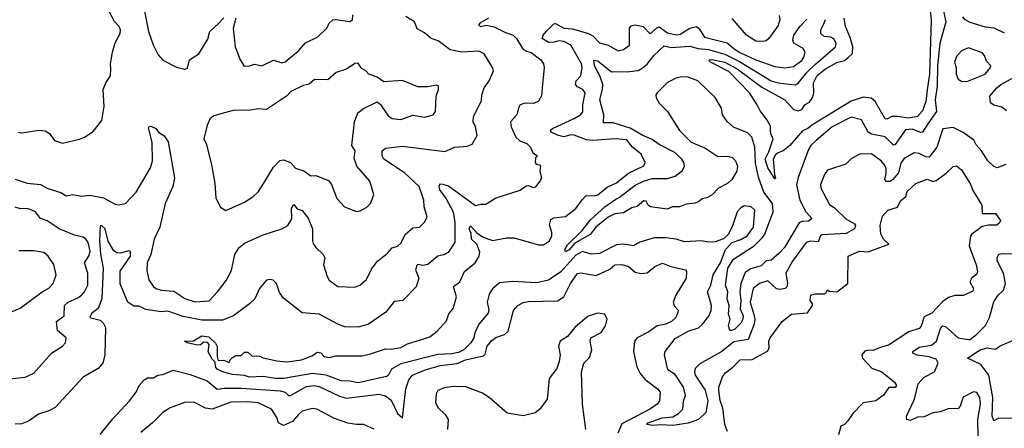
# Model space of a CAD drawing. Extents: x 1921360 to 2014538, y 768294 to 907744.
# Tile 39 of 256: x 1962162 to 1967956, y 779843 to 782245. Entities that reach past the tile are written whole.
import ezdxf

# ---------------------------------------------------------------- set-up
doc = ezdxf.new("R2010")
doc.units = 0

msp = doc.modelspace()

# ---------------------------------------------------------------- linework, layer by layer
at = {"layer": '0CON10XD'}
for points in [[(1962155, 781583.8), (1962175, 781580), (1962275, 781595.8), (1962312.3, 781592.3), (1962337, 781577), (1962366.7, 781535), (1962415, 781520), (1962515, 781541.9), (1962543.3, 781555), (1962595, 781588.8), (1962645, 781652.5), (1962659.2, 781735), (1962654.5, 781835.5), (1962669.4, 781875), (1962696.7, 781915), (1962699.4, 781955), (1962697.5, 781985), (1962707.9, 782055), (1962725, 782108.8), (1962753.3, 782165), (1962756.5, 782185), (1962748.1, 782205), (1962720.6, 782235), (1962655.9, 782355.9)], [(1962896, 782295), (1962920.6, 782175), (1962948, 782098), (1962978, 782038), (1963005, 782007.5), (1963086.1, 781966.1), (1963135, 781954.3), (1963149.5, 781960.5), (1963161.2, 782008.8), (1963216.2, 782045), (1963269.5, 782130.5), (1963280.8, 782175), (1963329.8, 782220.2), (1963363.6, 782256.4)], [(1967598.7, 782295), (1967612.5, 782232.5), (1967577.6, 782105), (1967562.2, 781975), (1967560.2, 781855), (1967549.4, 781775), (1967556.5, 781705), (1967506.4, 781633.6), (1967475, 781584.7), (1967465, 781582.4), (1967415, 781602.3), (1967375, 781596.8), (1967315, 781511.4), (1967305, 781507.3), (1967255, 781556.5), (1967175, 781573), (1967155.4, 781585), (1967116.5, 781656.5), (1967055, 781671.8), (1966944.2, 781615.8), (1966849.5, 781535), (1966817.3, 781505), (1966805, 781482.5), (1966743.3, 781316.7), (1966733.3, 781275), (1966753.1, 781185), (1966787.8, 781115), (1966818.5, 781085), (1966821.5, 781075), (1966805, 781060), (1966765, 781059.6), (1966748.3, 781051.7), (1966663.5, 780905), (1966628.6, 780871.4), (1966585, 780830.9), (1966555, 780827.9), (1966525, 780798.9), (1966465, 780780.4), (1966431.6, 780758.4), (1966405.6, 780695), (1966400.8, 780645), (1966405.4, 780595), (1966401.7, 780545), (1966419.2, 780505), (1966418.6, 780485), (1966405, 780460.5), (1966370, 780425), (1966346.4, 780416.4), (1966338.8, 780425), (1966334.2, 780445.8), (1966343.8, 780485), (1966333.4, 780513.4), (1966336.4, 780565), (1966324.8, 780605), (1966328.6, 780645), (1966314.8, 780685), (1966328.9, 780785), (1966363.4, 780836.6), (1966483.4, 780916.6), (1966533.6, 780965), (1966547.2, 780985), (1966596.2, 781115), (1966591.9, 781165), (1966540.5, 781230.5), (1966509.1, 781319.1), (1966491.6, 781401.6), (1966488.6, 781495), (1966470.3, 781555), (1966445, 781579.3), (1966363.2, 781613.2), (1966325, 781646.9), (1966298.9, 781685), (1966291.9, 781725), (1966255, 781786.9), (1966151.9, 781885), (1966095, 781907.8), (1966055, 781908.4), (1966025, 781901.1), (1965975, 781875.4), (1965913.1, 781815), (1965906.6, 781803.4), (1965908, 781785), (1965925.3, 781755), (1965974.3, 781705), (1966045, 781593.4), (1966114.3, 781525), (1966195, 781492), (1966271.4, 781441.4), (1966325, 781443.4), (1966356, 781436), (1966375.1, 781415.1), (1966385.6, 781385), (1966382.1, 781355), (1966353.2, 781305), (1966327.2, 781282.8), (1966275, 781254.6), (1966237.5, 781215), (1966205, 781198.1), (1966177.7, 781192.3), (1966157.5, 781175), (1966135, 781166.8), (1966085, 781160.4), (1966045, 781144.8), (1966004.6, 781145.4), (1965972.1, 781132.1), (1965875, 781144.3), (1965860, 781155), (1965848.5, 781178.5), (1965835, 781180), (1965795, 781146.2), (1965765, 781140), (1965715, 781110), (1965664.2, 781104.2), (1965625, 781084.4), (1965553.5, 781025), (1965518.6, 780981.4), (1965429, 780931), (1965395, 780892.8), (1965375, 780881.4), (1965370.9, 780895), (1965385, 780921.9), (1965471.9, 781005), (1965521.1, 781068.9), (1965605, 781145.4), (1965670.2, 781189.8), (1965690.6, 781199.4), (1965785, 781272.5), (1965833.9, 781296.1), (1965885, 781311.5), (1965975, 781311.8), (1966018.8, 781325), (1966061.7, 781358.3), (1966074.1, 781385), (1966071.2, 781405), (1966059.2, 781425), (1966017.7, 781465), (1965925, 781512.2), (1965885, 781540.8), (1965825, 781565.9), (1965755, 781606.9), (1965655, 781639.6), (1965598, 781638), (1965599.1, 781685), (1965576.2, 781775), (1965592.3, 781835), (1965593.7, 781865), (1965575.9, 781915.9), (1965544.2, 781975), (1965541.7, 782008.3), (1965565, 782003.2), (1965645, 781939.5), (1965750.7, 781940.7), (1965802.6, 781947.4), (1965825, 781960.4), (1965855, 781984.2), (1965894.9, 782035.1), (1965955, 782091.6), (1965995, 782082.7), (1966105, 782090.5), (1966155, 782076.5), (1966215, 782069.9), (1966312.5, 782042.5), (1966398.8, 781998.8), (1966584, 781885), (1966625, 781873.7), (1966725, 781861.4), (1966745, 781873.8), (1966793.5, 781935), (1966845, 781984.8), (1966962.9, 782085), (1966966.6, 782106.6), (1966953.4, 782133.4), (1966935, 782142.3), (1966896.4, 782146.4), (1966876.2, 782165), (1966876.6, 782185), (1966895, 782221.1), (1966903.2, 782246.8)], [(1967518.5, 782315), (1967526.3, 782245), (1967515.5, 781925), (1967503, 781833), (1967494.5, 781765), (1967475, 781710), (1967445, 781677.1), (1967395, 781665.6), (1967325, 781676.8), (1967294.6, 781675.4), (1967265, 781660.6), (1967255, 781662.5), (1967197.3, 781765), (1967173.6, 781783.6), (1967125, 781789.2), (1967055, 781766.4), (1966824.5, 781625.5), (1966800, 781605), (1966768.8, 781591.2), (1966695, 781506), (1966655, 781473.8), (1966625, 781463.1), (1966609.6, 781450.4), (1966596.5, 781425), (1966603.3, 781333.3), (1966610, 781315), (1966605, 781310), (1966565, 781374.2), (1966548.1, 781425), (1966571.5, 781468.5), (1966596.5, 781545), (1966581.8, 781575), (1966580, 781595), (1966579.6, 781619.6), (1966561.2, 781655), (1966519.4, 781709.4), (1966502.9, 781745), (1966456.5, 781815), (1966335, 781941.4), (1966226.7, 781995), (1966218, 782005), (1966221.1, 782008.9), (1966235, 782011.5), (1966310.8, 781995), (1966385, 781955.6), (1966528.7, 781848.7), (1966664.2, 781775), (1966715, 781717.5), (1966745, 781709.7), (1966765, 781718.1), (1966783.6, 781746.4), (1966810.5, 781759.5), (1966829.5, 781790.5), (1966835.3, 781814.7), (1966834.4, 781875), (1966855, 781916.6), (1966905, 781955.6), (1966975, 781994.8), (1967015, 782006), (1967037.6, 782022.4), (1967063.9, 782046.1), (1967064.4, 782085), (1967049.7, 782139.7), (1967021.8, 782205), (1967014.7, 782254.7)], [(1962135, 781307.3), (1962205.5, 781284.5), (1962285, 781277.3), (1962325, 781255.4), (1962408, 781228), (1962435, 781210.5), (1962475, 781217.8), (1962526.8, 781206.8), (1962575, 781213.8), (1962655, 781197.5), (1962725, 781160), (1962743.2, 781156.8), (1962785, 781164.6), (1962848.3, 781231.7), (1962932, 781375), (1962944.7, 781415), (1962941.5, 781525), (1962921.2, 781608.8), (1962925, 781617.5), (1962935, 781620), (1962963.3, 781605), (1962978.8, 781585), (1963012.2, 781562.2), (1963037, 781527), (1963073.8, 781315), (1963064.5, 781265), (1963017.5, 781165), (1962986.5, 781025), (1962954.7, 780955.3), (1962934.6, 780865), (1962913.3, 780815), (1962911.5, 780771.5), (1962922.9, 780715), (1962947.7, 780677.7), (1962964, 780665), (1962995, 780654.6), (1963069.6, 780649.6), (1963135, 780606), (1963195, 780587.2), (1963277.6, 780592.4), (1963326.9, 780645), (1963378.1, 780711.9), (1963409.5, 780770.5), (1963428.8, 780865), (1963453.6, 780906.4), (1963485, 780932.2), (1963595, 780980.9), (1963705, 781015.4), (1963740, 781035), (1963764.7, 781075.3), (1963761.4, 781135), (1963775, 781158.6), (1963795, 781133.3), (1963825, 781124.2), (1963859, 781079), (1963884.7, 781015), (1963884.6, 780945), (1963889.8, 780929.8), (1963905, 780906), (1963948, 780865), (1963958, 780845), (1963950, 780805), (1963971.2, 780735), (1963984.3, 780714.3), (1964035, 780675.8), (1964135, 780672.9), (1964164, 780685), (1964203, 780717), (1964231.7, 780778.3), (1964268.6, 780825), (1964326.9, 780873.1), (1964355, 780903.1), (1964385, 780914.6), (1964405, 780930.6), (1964433.5, 780985), (1964475, 781021.4), (1964515.8, 781025), (1964545, 781054), (1964559.4, 781085), (1964541.8, 781145), (1964540.5, 781185), (1964512.5, 781265), (1964425.9, 781345.9), (1964306, 781426), (1964295.3, 781445), (1964295.5, 781475), (1964315, 781490), (1964415, 781502.3), (1964665, 781469.6), (1964723.2, 781496.8), (1964795, 781502), (1964825, 781513.8), (1964853.8, 781565), (1964844, 781615), (1964831.4, 781645), (1964832.2, 781675), (1964879.4, 781770.6), (1964882.5, 781802.5), (1964894.7, 781845.3), (1964924.2, 781885.8), (1964950, 781945), (1964944.4, 781965), (1964895.5, 782045.5), (1964865, 782060.6), (1964765, 782054.7), (1964695, 782067.6), (1964625, 782120.8), (1964583.8, 782133.8), (1964545, 782168), (1964502.2, 782192.2), (1964485, 782232), (1964434, 782265)], [(1966482, 780512), (1966487.6, 780485), (1966484.8, 780455.2), (1966448.1, 780365), (1966365, 780352.1), (1966295, 780294.8), (1966165, 780222.1), (1966138, 780195), (1966132.7, 780175), (1966137.7, 780155), (1966196.2, 780066.2), (1966211, 780005), (1966200.5, 779935), (1966157.7, 779895), (1966095, 779872.9), (1966005, 779859.1), (1965935, 779863.5), (1965888.9, 779858.9), (1965852.5, 779865), (1965860, 779875), (1965942.5, 779905), (1966005, 779910.6), (1966040, 779930), (1966063.9, 779956.1), (1966067.6, 780002.4), (1966081.2, 780035), (1966068.3, 780085), (1966019.5, 780159.5), (1965982.8, 780182.8), (1965973.9, 780195), (1965956.8, 780275), (1965960.9, 780295), (1966019.4, 780370.6), (1966096.2, 780413.8), (1966155.8, 780434.2), (1966180.5, 780455), (1966216.9, 780503.1), (1966230.5, 780535), (1966232.4, 780565), (1966208.8, 780645), (1966228.9, 780685), (1966243.1, 780745), (1966286.7, 780815), (1966316.4, 780893.6), (1966354.6, 780935.4), (1966405, 780952.2), (1966443.5, 780975), (1966480.3, 781025), (1966487.5, 781125), (1966467.5, 781145), (1966425, 781150), (1966405, 781140), (1966385, 781116.2), (1966357.6, 781032.4), (1966332.5, 780985), (1966303.7, 780956.3), (1966255, 780938.5), (1966215, 780937.8), (1966175, 780945.7), (1966075, 780938.5), (1966025, 780955.5), (1965965, 780963.2), (1965895, 780962.7), (1965812.4, 780937.6), (1965775, 780915.7), (1965715.4, 780925.4), (1965675, 780921.8), (1965575, 780871.2), (1965525, 780866.2), (1965475, 780882.2), (1965435, 780861.5), (1965347.3, 780762.7), (1965275, 780714.2), (1965205, 780699), (1965065, 780705.6), (1964985, 780698.1), (1964945, 780663.1), (1964925, 780631.4), (1964913.9, 780585), (1964922.3, 780537.7), (1964919.5, 780520.5), (1964864, 780455), (1964840, 780405), (1964835.4, 780374.6), (1964817.4, 780345), (1964776.1, 780305), (1964745, 780288.1), (1964705, 780280), (1964623.2, 780276.8), (1964405, 780222), (1964349.8, 780190.2), (1964332.2, 780155), (1964321.9, 780148.1), (1964155, 780110), (1964105, 780120), (1964055, 780121.9), (1963965, 780156.2), (1963885.5, 780165.5), (1963715, 780135.4), (1963665, 780136.7), (1963595, 780148.2), (1963515, 780143.5), (1963485, 780153.3), (1963415, 780159.3), (1963356, 780175), (1963325, 780190.5), (1963314.5, 780205), (1963312, 780232), (1963295, 780250), (1963271.7, 780291.7), (1963277.1, 780335), (1963267.9, 780347.9), (1963245, 780348.6), (1963225.6, 780334.4), (1963209.1, 780330.9), (1963147.5, 780345), (1963132.5, 780355), (1963185, 780357.5), (1963235, 780386.7), (1963275, 780380.8), (1963315, 780343.8), (1963324.4, 780324.4), (1963324.3, 780264.3), (1963331.2, 780241.2), (1963363, 780243), (1963395, 780230), (1963400, 780245), (1963415, 780260), (1963435, 780270), (1963465, 780270), (1963485, 780290), (1963505, 780290), (1963528.3, 780268.3), (1963575, 780267.5), (1963595, 780257.5), (1963675, 780240), (1963735, 780233.8), (1963820, 780245), (1963881.7, 780268.3), (1963915, 780291.2), (1963935, 780286.2), (1963955, 780265.6), (1963985, 780258.6), (1964021.9, 780268.1), (1964175, 780269.7), (1964221.7, 780278.3), (1964315, 780310), (1964347.3, 780307.3), (1964405, 780317.8), (1964445, 780338.9), (1964552.4, 780372.4), (1964575, 780380.8), (1964618.1, 780415), (1964674.4, 780475), (1964687.8, 780515), (1964712.2, 780547.8), (1964731.8, 780615), (1964715, 780676.7), (1964752.2, 780705), (1964780.8, 780765), (1964843.5, 780816.6), (1964866.3, 780855), (1964869.4, 780879.4), (1964852.8, 780925), (1964821.7, 780955), (1964818.6, 780988.6), (1964808.2, 781015), (1964815, 781033.5), (1964852.5, 780992.5), (1964885, 780969.1), (1964945, 780946.4), (1965028.1, 780961.8), (1965072.7, 780962.7), (1965215, 780920.7), (1965245, 780920.9), (1965280.5, 780945), (1965293.6, 780975), (1965293.8, 780995), (1965280.6, 781039.4), (1965288.5, 781071.5), (1965305, 781080.9), (1965375, 781087.9), (1965435, 781134.7), (1965472.9, 781187.1), (1965495, 781211.5), (1965545, 781209.7), (1965565, 781215.9), (1965618.5, 781261.5), (1965675, 781286.4), (1965745, 781342.4), (1965834.3, 781385.7), (1965842.5, 781405), (1965818.9, 781455), (1965768.5, 781495), (1965735, 781538.2), (1965665, 781544.1), (1965535.4, 781535.4), (1965498.5, 781538.5), (1965425, 781566.7), (1965405, 781568), (1965365, 781557.2), (1965326.6, 781566.6), (1965290, 781585), (1965286.7, 781595), (1965297.5, 781605), (1965425, 781664.1), (1965463.3, 781686.7), (1965476.4, 781703.6), (1965477.1, 781745), (1965490.5, 781815), (1965475.5, 781835), (1965445, 781851.5), (1965433.1, 781865), (1965437.8, 781885), (1965464.6, 781915.4), (1965472, 781965), (1965467.8, 781985), (1965434.8, 782044.8), (1965405.3, 782095), (1965365, 782117), (1965335, 782121.9), (1965305, 782112.4), (1965275, 782111.6), (1965237.5, 782135), (1965242.5, 782155), (1965259.5, 782175), (1965305, 782221.5), (1965315, 782222.1), (1965365, 782196), (1965415, 782191.8), (1965508.6, 782165), (1965535, 782150.8), (1965575, 782110), (1965624.7, 782094.7), (1965685, 782063.1), (1965715, 782070), (1965751.2, 782095), (1965750.5, 782195), (1965761.2, 782208.8), (1965785, 782215.4), (1965831.4, 782205), (1965871.7, 782161.7), (1965911.7, 782198.3), (1965925, 782203.1), (1965975, 782167.6), (1966025, 782155.9), (1966049.1, 782160.8), (1966105, 782194.6), (1966145, 782204.4), (1966161.3, 782191.3), (1966192.7, 782142.8), (1966325, 782108.4), (1966365, 782076.1), (1966396.8, 782055), (1966495, 782009), (1966605, 781970.7), (1966665, 781961.6), (1966715, 781970.6), (1966764, 782005), (1966777.2, 782025), (1966783.5, 782053.5), (1966772.5, 782075), (1966716.9, 782106.9), (1966712, 782125), (1966717.8, 782155), (1966755, 782207.7), (1966795, 782248.1)], [(1963433.8, 782255), (1963418.6, 782195), (1963430, 782085), (1963458.8, 782008.8), (1963483, 781973), (1963515, 781973.3), (1963545, 781983.3), (1963586.4, 781973.6), (1963655, 782006.7), (1963705, 781992.5), (1963725, 781996.7), (1963805.7, 782064.3), (1963845, 782109.2), (1963916.4, 782143.6), (1963970, 782195), (1963983.8, 782225), (1964005, 782243.8), (1964023.6, 782246.4), (1964105, 782234), (1964120, 782245), (1964123, 782273)], [(1964920.6, 782255), (1964870.8, 782225), (1964862.4, 782212.4), (1964875, 782204.6), (1964907.1, 782212.9), (1964955, 782203.5), (1965020.3, 782170.3), (1965065.6, 782155), (1965085.5, 782135), (1965120.5, 782075), (1965145, 782059.6), (1965172.9, 782052.9), (1965228.6, 782008.6), (1965245, 781986.2), (1965249.2, 781965), (1965239.1, 781865), (1965232, 781798), (1965215, 781766), (1965187.2, 781752.8), (1965135, 781753.6), (1965108, 781745), (1965098.7, 781731.3), (1965088.2, 781685), (1965050, 781645), (1965054.7, 781615), (1965081.3, 781555), (1965105, 781534), (1965147.4, 781517.4), (1965168, 781495), (1965182.3, 781462.3), (1965210, 781445), (1965197.5, 781432.5), (1965196.2, 781405), (1965202.5, 781395), (1965221.7, 781391.7), (1965227.5, 781385), (1965223, 781353), (1965233.1, 781315), (1965225, 781298), (1965195, 781261.2), (1965185, 781257.5), (1965158.3, 781268.3), (1965145, 781266.2), (1965105, 781241.2), (1964965, 781195.5), (1964905, 781158.9), (1964875, 781158.5), (1964845, 781150), (1964685, 781265.6), (1964655, 781276.9), (1964635, 781277.5), (1964629.5, 781265), (1964633.5, 781245), (1964671.9, 781191.9), (1964713.1, 781115), (1964723.5, 781053.5), (1964723.1, 780936.9), (1964682.9, 780877.1), (1964657.4, 780862.6), (1964622.5, 780855), (1964565, 780805.5), (1964535, 780800.7), (1964505, 780805.4), (1964499.4, 780800.6), (1964491.1, 780775), (1964510.6, 780725), (1964495.8, 780675), (1964416, 780595), (1964365, 780588.6), (1964317.8, 780525), (1964215, 780455.5), (1964155, 780436.7), (1964075, 780439.1), (1964035, 780454.6), (1963925, 780514.7), (1963825, 780521.2), (1963715, 780607.8), (1963692, 780642), (1963674.2, 780694.2), (1963654.2, 780714.2), (1963635, 780718.6), (1963615, 780714), (1963573.1, 780665)], [(1966630.7, 782270.7), (1966634.7, 782245), (1966625, 782211.4), (1966570.9, 782135), (1966555, 782121.1), (1966535, 782116.2), (1966495, 782120), (1966439.2, 782155), (1966355, 782252.5)], [(1967957, 782167), (1967896.2, 782195), (1967845, 782200.8), (1967755, 782228.9), (1967726.9, 782245), (1967712.4, 782262.4)], [(1967735, 781882.7), (1967844, 781925), (1967875.5, 781965), (1967876.7, 781975), (1967852.4, 782002.4), (1967839.5, 782035), (1967825, 782049.5), (1967745, 782079.4), (1967705, 782062), (1967675, 782029.2), (1967663.4, 781995), (1967673.3, 781965), (1967672.1, 781925), (1967685, 781896), (1967705, 781883.5), (1967735, 781882.7)], [(1964145, 781117.1), (1964165, 781121.4), (1964205, 781142.5), (1964226, 781165), (1964246.2, 781215), (1964222, 781295), (1964146, 781385), (1964130.7, 781430.7), (1964136.9, 781475), (1964116.9, 781505), (1964133.3, 781645), (1964153, 781697), (1964185, 781723.8), (1964265, 781762.5), (1964285, 781746.7), (1964330.3, 781680.3), (1964355, 781664.4), (1964405, 781658.1), (1964475, 781683.1), (1964545, 781673.1), (1964595, 781686), (1964609.2, 781705), (1964614, 781795), (1964627.5, 781835), (1964627.5, 781855), (1964615, 781860), (1964565, 781851.2), (1964505, 781850.8), (1964415, 781888), (1964305, 781880.8), (1964265, 781907.9), (1964216.2, 781925), (1964200, 781945), (1964171.1, 781961.1), (1964164.3, 781974.3), (1964155, 781990), (1964135, 781988.6), (1964085, 781954), (1964023.8, 781935), (1963975, 781891.2), (1963897, 781893), (1963865, 781866.2), (1963831.2, 781858.8), (1963757.7, 781822.3), (1963733.3, 781795), (1963615, 781717.5), (1963565, 781720.6), (1963508.7, 781711.3), (1963425, 781712.5), (1963305, 781679.2), (1963284, 781665), (1963265.8, 781625), (1963246, 781545), (1963262.3, 781512.3), (1963291.7, 781391.7), (1963310.8, 781285), (1963316.2, 781196.2), (1963345, 781142.5), (1963375, 781122.5), (1963485, 781172), (1963535, 781204), (1963568, 781235), (1963601.7, 781288.3), (1963655, 781377.5), (1963693.1, 781416.9), (1963715, 781422.1), (1963755.4, 781405.4), (1963785, 781372.5), (1963835, 781356), (1963875, 781327.5), (1963905, 781328.8), (1963980, 781300), (1963997.3, 781277.3), (1964028, 781195), (1964072.9, 781145), (1964145, 781117.1)], [(1967968.5, 781708.5), (1967940.9, 781730.9), (1967895, 781742.9), (1967875.8, 781755.8), (1967871.2, 781795), (1967912.5, 781845), (1967935.6, 781865), (1967999.6, 781900.4)], [(1967965, 781394.3), (1967915, 781374.2), (1967895, 781381.9), (1967859.6, 781415), (1967821.2, 781475), (1967790.2, 781510.2), (1967777.3, 781537.3), (1967715, 781581.8), (1967655, 781610.5), (1967595, 781604), (1967558.5, 781495), (1967515, 781436.9), (1967495, 781438.3), (1967455, 781457.7), (1967425, 781462.1), (1967365, 781428.2), (1967347.8, 781402.2), (1967332.7, 781345), (1967300.9, 781305), (1967285, 781293.8), (1967263.9, 781293.9), (1967252.5, 781305), (1967261.7, 781338.3), (1967261.2, 781371.2), (1967252.1, 781392.1), (1967233.1, 781413.1), (1967175, 781456.5), (1967105, 781454.3), (1967055, 781427.5), (1967024, 781395), (1966915, 781360), (1966897.3, 781335), (1966874.1, 781275.9), (1966877.2, 781255), (1966928.2, 781158.2), (1966955, 781141.5), (1967024.5, 781075), (1967073.8, 781045), (1967080.3, 781035), (1967075.3, 781015), (1967025, 780987.5), (1966885, 780980.5), (1966875, 780974), (1966860.2, 780939.8), (1966815, 780942.9), (1966789.5, 780935), (1966709.3, 780825), (1966671.3, 780755), (1966679.9, 780695), (1966675.6, 780674.4), (1966666, 780664), (1966635, 780658.5), (1966615, 780663.8), (1966565, 780709.2), (1966515, 780694.7), (1966478.4, 780665), (1966460.4, 780585), (1966482, 780512)], [(1966327.3, 779825), (1966311.2, 779865), (1966300.6, 779960.6), (1966285, 780006.2), (1966276, 780066), (1966276.3, 780085), (1966297.1, 780145), (1966315, 780170), (1966358.5, 780201.5), (1966402.5, 780245), (1966473.2, 780246.8), (1966563.4, 780296.6), (1966572.9, 780315), (1966570.8, 780355), (1966578.5, 780375), (1966649.1, 780470.9), (1966705, 780513.6), (1966775, 780519.1), (1966799.1, 780520.9), (1966827.5, 780565), (1966827.1, 780577.1), (1966812.9, 780595), (1966817.5, 780625), (1966845, 780634), (1966896.2, 780633.8), (1966908.3, 780641.7), (1966915, 780657.5), (1966925, 780650), (1966970, 780645), (1967036.4, 780693.6), (1967037.5, 780855), (1967105, 780884.6), (1967155, 780880.9), (1967276.7, 780925), (1967244.7, 780954.7), (1967230, 780985), (1967225.4, 781035), (1967239.7, 781090.3), (1967270, 781125), (1967327.4, 781142.6), (1967345, 781179.5), (1967375.9, 781205), (1967385, 781235.6), (1967435, 781283.1), (1967502.4, 781307.6), (1967535, 781293.8), (1967555, 781298.9), (1967615, 781343.2), (1967655, 781381.5), (1967675, 781385.6), (1967705, 781363.3), (1967758.3, 781278.3), (1967770.6, 781240.6), (1967824.6, 781154.6), (1967826.7, 781106.7), (1967905, 781106), (1967933.8, 781065), (1967928.8, 781051.2), (1967912.1, 781037.9), (1967862.4, 781037.6), (1967825, 781030), (1967765.4, 780984.6), (1967758, 780972), (1967748.5, 780915), (1967790, 780805), (1967797.6, 780762.4), (1967792.9, 780747.1), (1967765, 780727.3), (1967753.5, 780705), (1967774.6, 780665), (1967770.9, 780649.1), (1967716.4, 780623.7), (1967665, 780623.5), (1967628.7, 780611.3), (1967595, 780587.8), (1967529.2, 780520.8), (1967485, 780499.2), (1967466.9, 780443.1), (1967455, 780429.5), (1967395, 780409.2), (1967275, 780330.9), (1967225, 780318.5), (1967185, 780300.8), (1967155, 780302.9), (1967135, 780296.9), (1967118.1, 780275), (1967121.9, 780255), (1967176.2, 780196.2), (1967235.7, 780175), (1967310, 780115), (1967322.5, 780095), (1967315, 780082.9), (1967277.5, 780082.5), (1967245, 780038), (1967201.2, 780005), (1967125, 779992), (1967065, 779929.4), (1967035, 779886.7), (1967015, 779866), (1966995, 779856), (1966980.7, 779805)], [(1962105, 780134.2), (1962193.9, 780143.9), (1962245, 780168), (1962349.2, 780285), (1962413.8, 780325), (1962432, 780345), (1962436, 780375), (1962385, 780418), (1962378.9, 780471.1), (1962424.4, 780505), (1962426.4, 780565), (1962448.5, 780585), (1962507.7, 780612.3), (1962530.6, 780629.4), (1962544.5, 780645), (1962562.7, 780685), (1962563.8, 780755), (1962542.9, 780815), (1962570.7, 780859.3), (1962576.7, 780885), (1962565.3, 780934.7), (1962553.5, 780953.5), (1962536.8, 780966.8), (1962485, 780978.9), (1962395.5, 781015.5), (1962325, 781062), (1962285, 781076.4), (1962255.6, 781115), (1962225, 781129.4), (1962205, 781136.1), (1962166.4, 781133.6), (1962135, 781142.1)], [(1963573.1, 780665), (1963545.6, 780605), (1963514.3, 780575), (1963420.8, 780505), (1963355, 780479.3), (1963235, 780478.1), (1963125, 780500), (1963035, 780530.9), (1962995, 780528.6), (1962905, 780541.1), (1962865, 780560.3), (1962835, 780561.2), (1962797.9, 780585), (1962753.1, 780693.1), (1962753.4, 780766.6), (1962814.6, 780855), (1962815, 780882), (1962805, 780886.7), (1962755, 780872.2), (1962734.8, 780874.8), (1962716, 780886), (1962682.7, 780942.8), (1962664.5, 781015), (1962645, 781034), (1962636.7, 781033.3), (1962632.5, 780947.5), (1962637.3, 780867.3), (1962654.2, 780785), (1962644.8, 780605), (1962623.3, 780546.7), (1962585, 780517.5), (1962576, 780495), (1962635, 780479.6), (1962655, 780460), (1962667.3, 780435), (1962663.8, 780275), (1962652.2, 780225), (1962625, 780193.8), (1962535, 780143.3), (1962371.9, 779965), (1962334.3, 779945), (1962273.6, 779926.4), (1962215, 779884.6), (1962175, 779869.5), (1962135, 779867.1)], [(1962105, 780524.3), (1962165, 780550), (1962295, 780645.6), (1962333, 780667), (1962360, 780695), (1962377.1, 780745), (1962363.3, 780806.7), (1962330, 780855), (1962305, 780876), (1962245, 780885.6), (1962157, 780887)], [(1967802.8, 779792.8), (1967800.5, 779895), (1967815.2, 779985), (1967811.6, 780025), (1967795, 780054.4), (1967775, 780056.7), (1967715, 780025.5), (1967697.3, 779972.7), (1967685, 779959.7), (1967625, 779957.3), (1967579.3, 779940.7), (1967535, 779933.8), (1967485, 779909.5), (1967445, 779908.9), (1967405, 779889.7), (1967382.1, 779895), (1967380.4, 779915), (1967428.4, 780015), (1967450, 780105), (1967485, 780144.1), (1967545.6, 780174.4), (1967567.9, 780225), (1967555, 780248.5), (1967514.1, 780264.1), (1967442.7, 780272.7), (1967418, 780285), (1967418.6, 780295), (1967455, 780320.5), (1967527.5, 780332.5), (1967556.8, 780355), (1967580.6, 780429.4), (1967595, 780444.5), (1967610.7, 780440.7), (1967685, 780374.4), (1967745, 780364.5), (1967755, 780365.7), (1967795, 780396.7), (1967845, 780447.1), (1967868.2, 780495), (1967895, 780586.7), (1967920.9, 780625), (1967950.9, 780655), (1967962.3, 780695), (1967952.1, 780755), (1967915, 780827.5), (1967914.6, 780845.4), (1967925, 780865.8), (1967945, 780871.1), (1968005, 780868.5)], [(1962635, 779806.8), (1962710.7, 779899.3), (1962809.1, 780005), (1962846.9, 780055), (1962866.4, 780095), (1962895, 780127.3), (1962915, 780139.6), (1962950.1, 780139.9), (1962975, 780156.2), (1963005, 780160), (1963065, 780183.8), (1963165, 780159.1), (1963265, 780122.1), (1963325, 780073), (1963365, 780079.3), (1963465, 780078.6), (1963695, 780063.3), (1963725, 780055.2), (1963745, 780036.7), (1963755, 780035.3), (1963850.7, 780089.3), (1963895, 780094.3), (1963925, 780088.7), (1964045, 780031.4), (1964085, 780019.6), (1964196.8, 780033.2), (1964275, 780043.9), (1964315, 780034.6), (1964347.7, 780007.7), (1964385, 779930.8), (1964415.5, 779904.5), (1964435.2, 780075), (1964452.5, 780127.5), (1964473.3, 780155), (1964555, 780189.5), (1964638.3, 780211.7), (1964737, 780223), (1964785, 780244.7), (1964891.9, 780268.1), (1964902.1, 780277.9), (1964912.9, 780325), (1964940.8, 780359.2), (1964965, 780377.5), (1965015, 780393.6), (1965037.5, 780415), (1965067.7, 780535), (1965093.5, 780565), (1965125, 780582), (1965155, 780588.9), (1965327.4, 780592.6), (1965364.2, 780615.8), (1965402.7, 780695), (1965445, 780752.9), (1965465, 780756.1), (1965555, 780741.6), (1965635, 780779.2), (1965665, 780803.2), (1965705, 780805.4), (1965745, 780794), (1965785, 780761.5), (1965817.7, 780752.3), (1965855, 780756.7), (1965900, 780795), (1965944.1, 780814.1), (1965993.7, 780793.7), (1966080, 780775), (1966086.1, 780763.9), (1966084.4, 780725), (1966022.5, 780625), (1966008.2, 780585), (1966013.3, 780563.3), (1966039.2, 780535), (1966022.5, 780495), (1965998.2, 780471.8), (1965965, 780454.5), (1965913.9, 780446.1), (1965865, 780410), (1965795, 780375.4), (1965780.5, 780355), (1965773.6, 780295), (1965793.5, 780203.5), (1965814.4, 780165), (1965841, 780131), (1965916, 780075), (1965931.2, 780055), (1965927.8, 780005), (1965913.1, 779985), (1965875, 779956.9), (1965705, 779868.9), (1965681.7, 779815)], [(1965494.4, 779835), (1965473.8, 779985), (1965467.5, 780175), (1965482.5, 780225), (1965515, 780260), (1965530, 780305), (1965520, 780355), (1965522.5, 780375), (1965585, 780406.7), (1965610, 780445), (1965620, 780485), (1965605, 780513.3), (1965565, 780520.8), (1965506.9, 780503.1), (1965485.4, 780484.6), (1965430, 780435), (1965386.4, 780383.6), (1965342.5, 780355), (1965332.5, 780325), (1965342.5, 780275), (1965337.5, 780235), (1965322.5, 780195), (1965277.5, 780135), (1965266.2, 780015), (1965223.9, 779956.1), (1965195, 779933.3), (1965125, 779917.1), (1965031.2, 779931.2), (1964924.4, 780024.4), (1964885, 780048.6), (1964787.4, 780087.4), (1964715, 780089.5), (1964659.8, 780080.2), (1964623.3, 780065), (1964614, 780045), (1964610, 779995), (1964622.5, 779965), (1964666, 779925), (1964683.8, 779895), (1964679.2, 779835)], [(1968005, 779900), (1967925, 779902.3), (1967895, 779887.1), (1967884.8, 779914.8), (1967888.7, 780025), (1967865.2, 780155), (1967817.7, 780217.7), (1967740, 780255), (1967815, 780304.8), (1967856, 780316), (1967905, 780307.3), (1967932.4, 780327.6), (1968009.6, 780360.4)], [(1964247.7, 779837.7), (1964185.5, 779865.5), (1964144.5, 779864.5), (1964092.6, 779872.6), (1964015, 779901.2), (1963910, 779955), (1963885, 779958.9), (1963825, 779942.7), (1963802.2, 779925), (1963767.8, 779882.2), (1963715, 779859.4), (1963685.9, 779875.9), (1963675, 779906.9), (1963644.3, 779955), (1963565, 779992.2), (1963505, 779999.5), (1963405, 779996), (1963294.6, 779954.6), (1963255, 779960.4), (1963186.8, 779996.8), (1963132.5, 779995), (1963047.4, 779962.6), (1963005, 779935.7), (1962944.3, 779875), (1962875, 779818.5)]]:
    msp.add_lwpolyline(points, dxfattribs=at)

doc.saveas('drawing.dxf')
